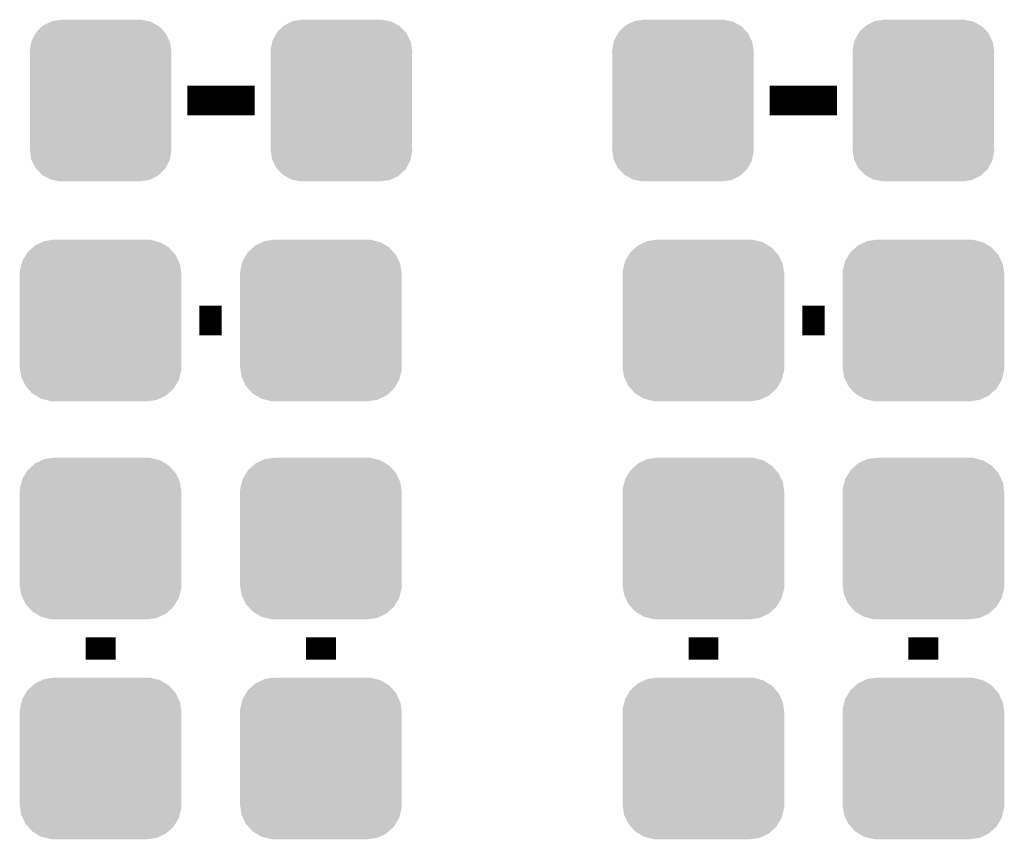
# Model space of a CAD drawing. Extents: x -1.3 to 24.2, y -3.9 to 53.4.
# Tile 24 of 42: x 8 to 14.7, y 16.7 to 22.3. Entities that reach past the tile are written whole.
import ezdxf

# ---------------------------------------------------------------- set-up
doc = ezdxf.new("R2010")
doc.units = 0
doc.layers.get('0').update_dxf_attribs({"linetype": 'CONTINUOUS'})
doc.layers.add('NFC_4_CLICK_V100_GTO', color=11, linetype='CONTINUOUS')
doc.layers.add('NFC_4_CLICK_V100_GTS', color=8, linetype='CONTINUOUS')

# ---------------------------------------------------------------- blocks, each defined once
blk = doc.blocks.new('CUSTOM_61')
for points in [[(-0.400774, 0.532846), (-0.383312, 0.541074), (0.406198, 0.532846), (0.373946, 0.541074)], [(-0.383312, 0.541074), (-0.323442, 0.549926), (0.373946, 0.541074), (0.339246, 0.549926)], [(-0.323442, 0.549926), (-0.31496, 0.55118), (0.339246, 0.549926), (0.31496, 0.55118)], [(-0.497124, 0.465342), (-0.461888, 0.497124), (0.49401, 0.465342), (0.465342, 0.497124)], [(-0.461888, 0.497124), (-0.445816, 0.51162), (0.465342, 0.497124), (0.441342, 0.51162)], [(-0.445816, 0.51162), (-0.400774, 0.532846), (0.441342, 0.51162), (0.406198, 0.532846)], [(-0.538686, 0.383312), (-0.532846, 0.406198), (0.541074, 0.383312), (0.53029, 0.406198)], [(-0.532846, 0.406198), (-0.508918, 0.445816), (0.53029, 0.406198), (0.51162, 0.445816)], [(-0.508918, 0.445816), (-0.497124, 0.465342), (0.51162, 0.445816), (0.49401, 0.465342)], [(-0.55118, 0.31496), (-0.549926, 0.339246), (0.55118, 0.31496), (0.54759, 0.339246)], [(-0.549926, 0.339246), (-0.538686, 0.383312), (0.54759, 0.339246), (0.541074, 0.383312)], [(-0.55118, -0.31496), (-0.55118, 0.31496), (0.55118, -0.31496), (0.55118, 0.31496)], [(-0.547588, -0.339246), (-0.55118, -0.31496), (0.549926, -0.339246), (0.55118, -0.31496)], [(-0.541074, -0.383312), (-0.547588, -0.339246), (0.538684, -0.383312), (0.549926, -0.339246)], [(-0.530288, -0.406198), (-0.541074, -0.383312), (0.532846, -0.406198), (0.538684, -0.383312)], [(-0.51162, -0.445816), (-0.530288, -0.406198), (0.508916, -0.445816), (0.532846, -0.406198)], [(-0.494008, -0.465342), (-0.51162, -0.445816), (0.497124, -0.465342), (0.508916, -0.445816)], [(-0.465342, -0.497124), (-0.494008, -0.465342), (0.461886, -0.497124), (0.497124, -0.465342)], [(-0.44134, -0.51162), (-0.465342, -0.497124), (0.445816, -0.51162), (0.461886, -0.497124)], [(-0.406198, -0.532846), (-0.44134, -0.51162), (0.400772, -0.532846), (0.445816, -0.51162)], [(-0.373944, -0.541074), (-0.406198, -0.532846), (0.383312, -0.541074), (0.400772, -0.532846)], [(-0.339246, -0.549926), (-0.373944, -0.541074), (0.32344, -0.549926), (0.383312, -0.541074)], [(-0.31496, -0.55118), (-0.339246, -0.549926), (0.31496, -0.55118), (0.32344, -0.549926)]]:
    blk.add_solid(points)
blk = doc.blocks.new('CUSTOM_62')
for points in [[(-0.400774, 0.532846), (-0.383312, 0.541074), (0.406198, 0.532846), (0.373946, 0.541074)], [(-0.383312, 0.541074), (-0.323442, 0.549926), (0.373946, 0.541074), (0.339246, 0.549926)], [(-0.323442, 0.549926), (-0.31496, 0.55118), (0.339246, 0.549926), (0.31496, 0.55118)], [(-0.497124, 0.465342), (-0.461888, 0.497124), (0.49401, 0.465342), (0.465342, 0.497124)], [(-0.461888, 0.497124), (-0.445816, 0.51162), (0.465342, 0.497124), (0.441342, 0.51162)], [(-0.445816, 0.51162), (-0.400774, 0.532846), (0.441342, 0.51162), (0.406198, 0.532846)], [(-0.538686, 0.383312), (-0.532846, 0.406198), (0.541074, 0.383312), (0.53029, 0.406198)], [(-0.532846, 0.406198), (-0.508918, 0.445816), (0.53029, 0.406198), (0.51162, 0.445816)], [(-0.508918, 0.445816), (-0.497124, 0.465342), (0.51162, 0.445816), (0.49401, 0.465342)], [(-0.55118, 0.31496), (-0.549926, 0.339246), (0.55118, 0.31496), (0.54759, 0.339246)], [(-0.549926, 0.339246), (-0.538686, 0.383312), (0.54759, 0.339246), (0.541074, 0.383312)], [(-0.55118, -0.31496), (-0.55118, 0.31496), (0.55118, -0.31496), (0.55118, 0.31496)], [(-0.547588, -0.339246), (-0.55118, -0.31496), (0.549926, -0.339246), (0.55118, -0.31496)], [(-0.541074, -0.383312), (-0.547588, -0.339246), (0.538684, -0.383312), (0.549926, -0.339246)], [(-0.530288, -0.406198), (-0.541074, -0.383312), (0.532846, -0.406198), (0.538684, -0.383312)], [(-0.51162, -0.445816), (-0.530288, -0.406198), (0.508916, -0.445816), (0.532846, -0.406198)], [(-0.494008, -0.465342), (-0.51162, -0.445816), (0.497124, -0.465342), (0.508916, -0.445816)], [(-0.465342, -0.497124), (-0.494008, -0.465342), (0.461886, -0.497124), (0.497124, -0.465342)], [(-0.44134, -0.51162), (-0.465342, -0.497124), (0.445816, -0.51162), (0.461886, -0.497124)], [(-0.406198, -0.532846), (-0.44134, -0.51162), (0.400772, -0.532846), (0.445816, -0.51162)], [(-0.373944, -0.541074), (-0.406198, -0.532846), (0.383312, -0.541074), (0.400772, -0.532846)], [(-0.339246, -0.549926), (-0.373944, -0.541074), (0.32344, -0.549926), (0.383312, -0.541074)], [(-0.31496, -0.55118), (-0.339246, -0.549926), (0.31496, -0.55118), (0.32344, -0.549926)]]:
    blk.add_solid(points)
blk = doc.blocks.new('CUSTOM_67')
for points in [[(-0.39008, 0.512452), (-0.336512, 0.538644), (0.3876, 0.512452), (0.339192, 0.538644)], [(-0.336512, 0.538644), (-0.330752, 0.54146), (0.339192, 0.538644), (0.324464, 0.54146)], [(-0.330752, 0.54146), (-0.266332, 0.551046), (0.324464, 0.54146), (0.274326, 0.551046)], [(-0.266332, 0.551046), (-0.26543, 0.55118), (0.274326, 0.551046), (0.26543, 0.55118)], [(-0.437866, 0.466866), (-0.39557, 0.507216), (0.436224, 0.466866), (0.397276, 0.507216)], [(-0.39557, 0.507216), (-0.39008, 0.512452), (0.397276, 0.507216), (0.3876, 0.512452)], [(-0.4713, 0.400542), (-0.469636, 0.408968), (0.472498, 0.400542), (0.468318, 0.408968)], [(-0.469636, 0.408968), (-0.4418, 0.4597), (0.468318, 0.408968), (0.44314, 0.4597)], [(-0.4418, 0.4597), (-0.437866, 0.466866), (0.44314, 0.4597), (0.436224, 0.466866)], [(-0.4826, 0.33528), (-0.482418, 0.344176), (0.4826, 0.33528), (0.481224, 0.344176)], [(-0.482418, 0.344176), (-0.4713, 0.400542), (0.481224, 0.344176), (0.472498, 0.400542)], [(-0.48133, 0.311898), (-0.4826, 0.33528), (0.48133, 0.311898), (0.4826, 0.33528)], [(-0.48133, 0.311896), (-0.48133, 0.311898), (0.48133, 0.311896), (0.48133, 0.311898)], [(-0.48133, -0.311896), (-0.48133, 0.311896), (0.48133, -0.311896), (0.48133, 0.311896)], [(-0.4826, -0.33528), (-0.481332, -0.311898), (0.4826, -0.33528), (0.48133, -0.311898)], [(-0.481222, -0.344176), (-0.4826, -0.33528), (0.482418, -0.344176), (0.4826, -0.33528)], [(-0.481332, -0.311898), (-0.48133, -0.311896), (0.48133, -0.311898), (0.48133, -0.311896)], [(-0.472498, -0.400542), (-0.481222, -0.344176), (0.471298, -0.400542), (0.482418, -0.344176)], [(-0.468316, -0.408968), (-0.472498, -0.400542), (0.469636, -0.408968), (0.471298, -0.400542)], [(-0.44314, -0.4597), (-0.468316, -0.408968), (0.441798, -0.4597), (0.469636, -0.408968)], [(-0.436222, -0.466866), (-0.44314, -0.4597), (0.437866, -0.466866), (0.441798, -0.4597)], [(-0.397276, -0.507216), (-0.436222, -0.466866), (0.395568, -0.507216), (0.437866, -0.466866)], [(-0.387598, -0.512452), (-0.397276, -0.507216), (0.39008, -0.512452), (0.395568, -0.507216)], [(-0.339192, -0.538644), (-0.387598, -0.512452), (0.33651, -0.538644), (0.39008, -0.512452)], [(-0.324462, -0.54146), (-0.339192, -0.538644), (0.330752, -0.54146), (0.33651, -0.538644)], [(-0.274326, -0.551046), (-0.324462, -0.54146), (0.26633, -0.551046), (0.330752, -0.54146)], [(-0.26543, -0.55118), (-0.274326, -0.551046), (0.26543, -0.55118), (0.26633, -0.551046)]]:
    blk.add_solid(points)

msp = doc.modelspace()

# ---------------------------------------------------------------- linework, layer by layer
at = {"layer": 'NFC_4_CLICK_V100_GTO', "const_width": 0.2032}
for points in [[(9.15162, 21.7678), (9.60882, 21.7678)], [(13.1191, 21.7678), (13.5763, 21.7678)], [(9.2329, 20.2692), (9.3853, 20.2692)], [(13.34008, 20.2692), (13.49248, 20.2692)], [(8.5598, 17.9578), (8.5598, 18.1102)], [(10.06094, 17.9578), (10.06094, 18.1102)], [(12.66698, 17.9578), (12.66698, 18.1102)], [(14.16558, 17.9578), (14.16558, 18.1102)]]:
    msp.add_lwpolyline(points, dxfattribs=at)

# ---------------------------------------------------------------- block references
at = {"layer": 'NFC_4_CLICK_V100_GTS'}
for name, p in [('CUSTOM_67', (8.5598, 21.7678)), ('CUSTOM_67', (10.20064, 21.7678)), ('CUSTOM_67', (12.52728, 21.7678)), ('CUSTOM_67', (14.16558, 21.7678)), ('CUSTOM_62', (8.5598, 20.2692)), ('CUSTOM_62', (10.06094, 20.2692)), ('CUSTOM_62', (12.66698, 20.2692)), ('CUSTOM_62', (14.16558, 20.2692)), ('CUSTOM_61', (8.5598, 18.7833)), ('CUSTOM_61', (10.06094, 18.7833)), ('CUSTOM_61', (12.66698, 18.7833)), ('CUSTOM_61', (14.16558, 18.7833)), ('CUSTOM_61', (8.5598, 17.2847)), ('CUSTOM_61', (10.06094, 17.2847)), ('CUSTOM_61', (12.66698, 17.2847)), ('CUSTOM_61', (14.16558, 17.2847))]:
    msp.add_blockref(name, p, dxfattribs=at)

doc.saveas('drawing.dxf')
